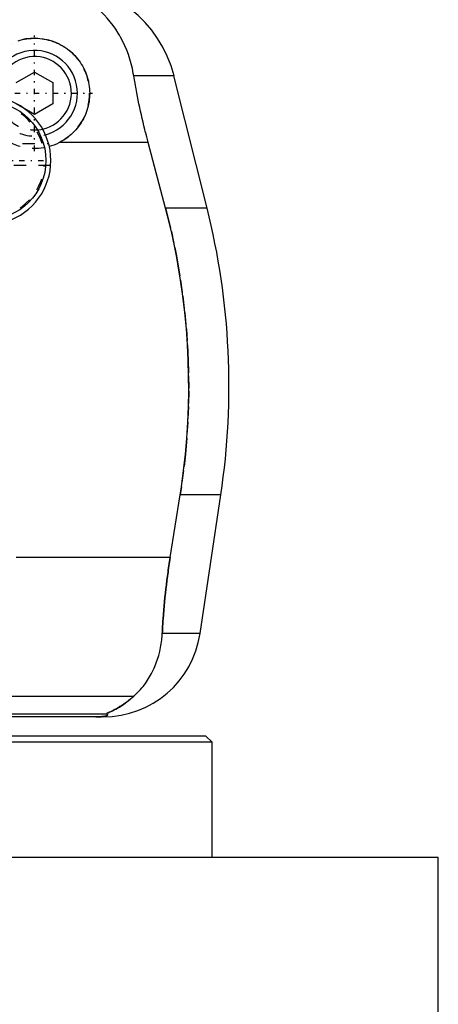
# Model space of a CAD drawing. Extents: x -90 to 90, y -319 to 558.
# Tile 6 of 11: x 45 to 80, y -24 to 57. Entities that reach past the tile are written whole.
import ezdxf

# ---------------------------------------------------------------- set-up
doc = ezdxf.new("R2010")
doc.units = 0
doc.linetypes.add('CENTER', pattern=[1.5, 0.45, -0.5, 0.05, -0.5])
doc.linetypes.add('DASHED', pattern=[2, 1, -1])
for name, color, linetype in [('AM_0', 7, 'CONTINUOUS'), ('AM_3', 7, 'DASHED'), ('AM_7', 7, 'CENTER')]:
    doc.layers.add(name, color=color, linetype=linetype)

msp = doc.modelspace()

# ---------------------------------------------------------------- linework, layer by layer
at = {"layer": 'AM_0', "color": 7, "linetype": 'CONTINUOUS'}
for p, q in [((45, 51.866), (46.5, 52.732)), ((46.5, 52.732), (48, 51.866)), ((57.893, 52.426), (54.602, 52.426)), ((60.596, 41.616), (57.893, 52.426)), ((48, 51.866), (48, 50.134)), ((46.5, 49.268), (45, 50.134)), ((48, 50.134), (46.5, 49.268)), ((55.781, 46.968), (48.498, 46.968)), ((57.2, 41.616), (55.781, 46.968)), ((60.596, 41.616), (57.2, 41.616)), ((57.58, 13.032), (58.394, 18.159)), ((61.724, 18.159), (58.394, 18.159)), ((60.021, 6.813), (61.724, 18.159)), ((57.58, 13.032), (45, 13.032)), ((60.021, 6.813), (56.932, 6.813)), ((21.4, 1.693), (54.6, 1.693)), ((29.831, 0.254), (52.378, 0.254)), ((52.11, 0), (30.286, 0)), ((60.5, -1.58), (38.837, -1.58)), ((61, -2.08), (60.5, -1.58)), ((61, -2.08), (38.684, -2.08)), ((61, -11.5), (61, -2.08)), ((79.5, -11.5), (20.023, -11.5)), ((79.5, -28.2), (79.5, -11.5))]:
    msp.add_line(p, q, dxfattribs=at)
for points in [[(54.602, 52.426, 0), (54.568, 52.624, 0), (54.487, 53.017, 0), (54.393, 53.404, 0), (54.34, 53.595, 0), (54.284, 53.785, 0), (54.161, 54.159, 0), (54.024, 54.526, 0), (53.873, 54.885, 0), (53.708, 55.236, 0), (53.529, 55.579, 0), (53.435, 55.747, 0), (53.337, 55.912, 0), (53.131, 56.236, 0), (52.912, 56.55, 0), (52.68, 56.852, 0), (52.435, 57.144, 0), (52.177, 57.424, 0), (52.043, 57.559, 0), (51.906, 57.692, 0), (51.622, 57.947, 0), (51.326, 58.19, 0), (51.173, 58.307, 0)], [(45.143, 55.29, 0), (45.319, 55.342, 0), (45.498, 55.387, 0), (45.677, 55.424, 0), (45.857, 55.454, 0), (46.037, 55.476, 0), (46.127, 55.485, 0), (46.216, 55.491, 0), (46.395, 55.499, 0), (46.571, 55.499, 0), (46.749, 55.493, 0), (46.928, 55.48, 0), (47.108, 55.459, 0), (47.198, 55.446, 0), (47.288, 55.43, 0), (47.468, 55.395, 0), (47.646, 55.352, 0), (47.823, 55.301, 0), (47.998, 55.243, 0), (48.171, 55.178, 0), (48.256, 55.143, 0), (48.34, 55.107, 0), (48.505, 55.028, 0), (48.667, 54.944, 0), (48.747, 54.899, 0), (48.825, 54.853, 0), (48.978, 54.756, 0), (49.125, 54.655, 0), (49.197, 54.602, 0), (49.268, 54.548, 0), (49.404, 54.437, 0), (49.535, 54.323, 0), (49.659, 54.205, 0), (49.778, 54.083, 0), (49.894, 53.955, 0), (49.951, 53.888, 0), (50.006, 53.821, 0), (50.114, 53.681, 0), (50.217, 53.537, 0), (50.314, 53.388, 0), (50.406, 53.235, 0), (50.492, 53.077, 0), (50.533, 52.997, 0), (50.572, 52.916, 0), (50.645, 52.751, 0), (50.712, 52.584, 0), (50.772, 52.413, 0), (50.825, 52.241, 0), (50.872, 52.067, 0), (50.892, 51.98, 0), (50.911, 51.892, 0), (50.943, 51.716, 0), (50.967, 51.54, 0), (50.985, 51.364, 0), (50.996, 51.189, 0), (51, 51.016, 0), (50.999, 50.929, 0), (50.997, 50.842, 0), (50.988, 50.666, 0), (50.971, 50.489, 0), (50.947, 50.31, 0), (50.915, 50.132, 0), (50.876, 49.953, 0), (50.854, 49.864, 0), (50.83, 49.775, 0), (50.776, 49.598, 0), (50.715, 49.423, 0), (50.681, 49.336, 0), (50.646, 49.251, 0), (50.57, 49.081, 0), (50.488, 48.914, 0), (50.444, 48.833, 0), (50.398, 48.752, 0), (50.303, 48.594, 0), (50.201, 48.44, 0), (50.094, 48.292, 0), (49.981, 48.149, 0), (49.864, 48.012, 0), (49.804, 47.945, 0), (49.743, 47.881, 0), (49.618, 47.756, 0), (49.487, 47.635, 0), (49.35, 47.518, 0), (49.207, 47.405, 0), (49.058, 47.298, 0), (48.982, 47.246, 0), (48.904, 47.196, 0), (48.745, 47.1, 0), (48.581, 47.01, 0), (48.498, 46.968, 0)], [(55.781, 46.968, 0), (55.741, 47.12, 0), (55.662, 47.424, 0), (55.585, 47.726, 0), (55.547, 47.877, 0), (55.51, 48.027, 0), (55.436, 48.327, 0), (55.365, 48.626, 0), (55.296, 48.924, 0), (55.227, 49.223, 0), (55.161, 49.525, 0), (55.128, 49.676, 0), (55.095, 49.827, 0), (55.031, 50.131, 0), (54.968, 50.435, 0), (54.907, 50.741, 0), (54.848, 51.047, 0), (54.79, 51.353, 0), (54.762, 51.506, 0), (54.735, 51.66, 0), (54.68, 51.966, 0), (54.628, 52.273, 0), (54.602, 52.426, 0)], [(58.394, 18.159, 0), (58.495, 18.825, 0), (58.674, 20.156, 0), (58.821, 21.482, 0), (58.882, 22.142, 0), (58.935, 22.799, 0), (59.018, 24.102, 0), (59.071, 25.384, 0), (59.094, 26.642, 0), (59.089, 27.883, 0), (59.057, 29.149, 0), (59.03, 29.791, 0), (58.995, 30.438, 0), (58.902, 31.746, 0), (58.777, 33.067, 0), (58.62, 34.395, 0), (58.431, 35.726, 0), (58.21, 37.055, 0), (58.088, 37.717, 0), (57.958, 38.376, 0), (57.676, 39.685, 0), (57.366, 40.978, 0), (57.2, 41.616, 0)], [(56.932, 6.813, 0), (56.941, 6.985, 0), (56.96, 7.331, 0), (56.981, 7.678, 0), (56.992, 7.852, 0), (57.004, 8.026, 0), (57.03, 8.374, 0), (57.058, 8.723, 0), (57.088, 9.071, 0), (57.12, 9.42, 0), (57.155, 9.769, 0), (57.173, 9.943, 0), (57.191, 10.117, 0), (57.23, 10.464, 0), (57.27, 10.81, 0), (57.313, 11.155, 0), (57.357, 11.498, 0), (57.403, 11.84, 0), (57.427, 12.01, 0), (57.451, 12.18, 0), (57.501, 12.52, 0), (57.553, 12.861, 0), (57.58, 13.032, 0)], [(54.6, 1.693, 0), (54.718, 1.8, 0), (54.945, 2.021, 0), (55.16, 2.253, 0), (55.263, 2.372, 0), (55.363, 2.494, 0), (55.554, 2.744, 0), (55.733, 3.004, 0), (55.901, 3.271, 0), (56.056, 3.547, 0), (56.199, 3.831, 0), (56.266, 3.975, 0), (56.33, 4.121, 0), (56.448, 4.419, 0), (56.554, 4.722, 0), (56.647, 5.031, 0), (56.727, 5.345, 0), (56.795, 5.664, 0), (56.824, 5.825, 0), (56.85, 5.988, 0), (56.893, 6.315, 0), (56.922, 6.646, 0), (56.932, 6.813, 0)], [(52.378, 0.254, 0), (52.377, 0.255, 0), (52.376, 0.256, 0), (52.375, 0.258, 0), (52.375, 0.259, 0), (52.376, 0.26, 0), (52.377, 0.263, 0), (52.379, 0.265, 0), (52.381, 0.268, 0), (52.385, 0.271, 0), (52.389, 0.274, 0), (52.391, 0.275, 0), (52.394, 0.277, 0), (52.4, 0.281, 0), (52.406, 0.284, 0), (52.413, 0.288, 0), (52.421, 0.292, 0), (52.429, 0.296, 0), (52.433, 0.299, 0), (52.438, 0.301, 0), (52.447, 0.306, 0), (52.457, 0.31, 0), (52.462, 0.313, 0), (52.468, 0.315, 0), (52.479, 0.321, 0), (52.49, 0.326, 0), (52.496, 0.329, 0), (52.502, 0.331, 0), (52.514, 0.337, 0), (52.527, 0.343, 0), (52.54, 0.349, 0), (52.553, 0.355, 0), (52.567, 0.361, 0), (52.574, 0.364, 0), (52.581, 0.368, 0), (52.595, 0.374, 0), (52.61, 0.381, 0), (52.663, 0.405, 0), (52.763, 0.452, 0), (52.876, 0.506, 0), (52.999, 0.568, 0), (53.064, 0.602, 0), (53.132, 0.638, 0), (53.273, 0.717, 0), (53.426, 0.807, 0), (53.588, 0.908, 0), (53.758, 1.021, 0), (53.936, 1.147, 0), (54.027, 1.214, 0), (54.12, 1.286, 0), (54.309, 1.438, 0), (54.502, 1.605, 0), (54.6, 1.693, 0)], [(51.492, 0, 0), (51.497, 0, 0), (51.506, 0, 0), (51.516, 0, 0), (51.521, 0, 0), (51.525, 0, 0), (51.535, 0, 0), (51.544, 0, 0), (51.553, 0, 0), (51.562, 0, 0), (51.57, 0, 0), (51.574, 0, 0), (51.579, 0, 0), (51.587, 0.001, 0), (51.596, 0.001, 0), (51.605, 0.001, 0), (51.614, 0.001, 0), (51.623, 0.001, 0), (51.627, 0.001, 0), (51.631, 0.001, 0), (51.64, 0.001, 0), (51.649, 0.002, 0), (51.653, 0.002, 0), (51.657, 0.002, 0), (51.666, 0.002, 0), (51.674, 0.002, 0), (51.678, 0.002, 0), (51.682, 0.002, 0), (51.689, 0.003, 0), (51.697, 0.003, 0), (51.704, 0.003, 0), (51.712, 0.003, 0), (51.719, 0.003, 0), (51.723, 0.004, 0), (51.726, 0.004, 0), (51.734, 0.004, 0), (51.741, 0.004, 0), (51.748, 0.004, 0), (51.756, 0.005, 0), (51.763, 0.005, 0), (51.766, 0.005, 0), (51.77, 0.005, 0), (51.777, 0.006, 0), (51.784, 0.006, 0), (51.79, 0.006, 0), (51.797, 0.007, 0), (51.803, 0.007, 0), (51.807, 0.007, 0), (51.81, 0.007, 0), (51.816, 0.007, 0), (51.822, 0.008, 0), (51.842, 0.009, 0), (51.874, 0.011, 0), (51.89, 0.012, 0), (51.905, 0.013, 0), (51.934, 0.015, 0), (51.962, 0.017, 0), (51.988, 0.019, 0), (52.012, 0.022, 0), (52.035, 0.024, 0), (52.046, 0.025, 0), (52.057, 0.026, 0), (52.077, 0.029, 0), (52.096, 0.031, 0), (52.105, 0.032, 0), (52.113, 0.033, 0), (52.129, 0.036, 0), (52.145, 0.038, 0), (52.153, 0.039, 0), (52.16, 0.04, 0), (52.175, 0.043, 0), (52.189, 0.045, 0), (52.234, 0.053, 0), (52.298, 0.069, 0), (52.348, 0.084, 0), (52.386, 0.099, 0), (52.413, 0.113, 0), (52.423, 0.121, 0), (52.432, 0.128, 0), (52.445, 0.142, 0), (52.452, 0.157, 0), (52.454, 0.171, 0), (52.451, 0.186, 0), (52.443, 0.201, 0), (52.437, 0.209, 0), (52.43, 0.216, 0), (52.412, 0.231, 0), (52.391, 0.247, 0), (52.378, 0.254, 0)]]:
    msp.add_polyline3d(points, dxfattribs=at)
msp.add_circle((42.575, 45.5), 4.85, dxfattribs=at)
for centre, radius, start, end in [((48.192, 50), 10, 14.03784, 90), ((46.5, 51), 3.5, 284.58117, 184.39276), ((46.5, 51), 3, 282.55225, 186.42168), ((42.575, 45.5), 5.25, 215.95057, 144.04943), ((46.5, 51), 4.5, 285.39858, 296.36283), ((2.388, 27.062), 60, 351.46703, 14.03784), ((52.11, 8), 8, 270, 351.46703)]:
    msp.add_arc(centre, radius, start, end, dxfattribs=at)
at = {"layer": 'AM_3', "color": 6, "linetype": 'DASHED'}
for p, q in [((37.515, 46.9), (47.635, 46.9)), ((47.81, 45.1), (37.5, 45.1))]:
    msp.add_line(p, q, dxfattribs=at)
for points in [[(57.2, 41.616, 0), (57.366, 40.978, 0), (57.676, 39.685, 0), (57.958, 38.376, 0), (58.088, 37.717, 0), (58.21, 37.055, 0), (58.431, 35.726, 0), (58.62, 34.395, 0), (58.777, 33.067, 0), (58.902, 31.746, 0), (58.995, 30.438, 0), (59.03, 29.791, 0), (59.057, 29.149, 0), (59.089, 27.883, 0), (59.094, 26.642, 0), (59.071, 25.384, 0), (59.018, 24.102, 0), (58.935, 22.799, 0), (58.882, 22.142, 0), (58.821, 21.482, 0), (58.674, 20.156, 0), (58.495, 18.825, 0), (58.394, 18.159, 0)], [(57.58, 13.032, 0), (57.553, 12.861, 0), (57.501, 12.52, 0), (57.451, 12.18, 0), (57.427, 12.01, 0), (57.403, 11.84, 0), (57.357, 11.498, 0), (57.313, 11.155, 0), (57.27, 10.81, 0), (57.23, 10.464, 0), (57.191, 10.117, 0), (57.173, 9.943, 0), (57.155, 9.769, 0), (57.12, 9.42, 0), (57.088, 9.071, 0), (57.058, 8.723, 0), (57.03, 8.374, 0), (57.004, 8.026, 0), (56.992, 7.852, 0), (56.981, 7.678, 0), (56.96, 7.331, 0), (56.941, 6.985, 0), (56.932, 6.813, 0)], [(54.6, 1.693, 0), (54.508, 1.609, 0), (54.325, 1.451, 0), (54.145, 1.305, 0), (54.057, 1.237, 0), (53.97, 1.172, 0), (53.799, 1.049, 0), (53.635, 0.938, 0), (53.477, 0.838, 0), (53.327, 0.748, 0), (53.184, 0.667, 0), (53.116, 0.63, 0), (53.051, 0.595, 0), (52.927, 0.531, 0), (52.812, 0.475, 0), (52.704, 0.424, 0), (52.644, 0.396, 0), (52.628, 0.389, 0), (52.612, 0.382, 0), (52.604, 0.378, 0), (52.596, 0.374, 0), (52.581, 0.367, 0), (52.566, 0.361, 0), (52.551, 0.354, 0), (52.537, 0.347, 0), (52.523, 0.341, 0), (52.516, 0.338, 0), (52.509, 0.335, 0), (52.496, 0.329, 0), (52.484, 0.323, 0), (52.478, 0.32, 0), (52.472, 0.317, 0), (52.46, 0.312, 0), (52.449, 0.307, 0), (52.444, 0.304, 0), (52.439, 0.302, 0), (52.429, 0.297, 0), (52.421, 0.292, 0), (52.412, 0.288, 0), (52.405, 0.284, 0), (52.398, 0.28, 0), (52.395, 0.278, 0), (52.392, 0.276, 0), (52.387, 0.272, 0), (52.383, 0.269, 0), (52.38, 0.266, 0), (52.377, 0.263, 0), (52.376, 0.261, 0), (52.375, 0.26, 0), (52.375, 0.259, 0), (52.376, 0.257, 0), (52.377, 0.255, 0), (52.378, 0.254, 0)], [(52.378, 0.254, 0), (52.391, 0.247, 0), (52.412, 0.231, 0), (52.43, 0.216, 0), (52.437, 0.209, 0), (52.443, 0.201, 0), (52.451, 0.186, 0), (52.454, 0.171, 0), (52.452, 0.157, 0), (52.445, 0.142, 0), (52.432, 0.128, 0), (52.423, 0.121, 0), (52.413, 0.113, 0), (52.386, 0.099, 0), (52.348, 0.084, 0), (52.298, 0.069, 0), (52.234, 0.053, 0), (52.189, 0.045, 0), (52.175, 0.043, 0), (52.16, 0.04, 0), (52.153, 0.039, 0), (52.145, 0.038, 0), (52.129, 0.036, 0), (52.113, 0.033, 0), (52.105, 0.032, 0), (52.096, 0.031, 0), (52.077, 0.029, 0), (52.057, 0.026, 0), (52.046, 0.025, 0), (52.035, 0.024, 0), (52.012, 0.022, 0), (51.988, 0.019, 0), (51.962, 0.017, 0), (51.934, 0.015, 0), (51.905, 0.013, 0), (51.89, 0.012, 0), (51.874, 0.011, 0), (51.842, 0.009, 0), (51.822, 0.008, 0), (51.816, 0.007, 0), (51.81, 0.007, 0), (51.807, 0.007, 0), (51.803, 0.007, 0), (51.797, 0.007, 0), (51.79, 0.006, 0), (51.784, 0.006, 0), (51.777, 0.006, 0), (51.77, 0.005, 0), (51.766, 0.005, 0), (51.763, 0.005, 0), (51.756, 0.005, 0), (51.748, 0.004, 0), (51.741, 0.004, 0), (51.734, 0.004, 0), (51.726, 0.004, 0), (51.723, 0.004, 0), (51.719, 0.003, 0), (51.712, 0.003, 0), (51.704, 0.003, 0), (51.697, 0.003, 0), (51.689, 0.003, 0), (51.682, 0.002, 0), (51.678, 0.002, 0), (51.674, 0.002, 0), (51.666, 0.002, 0), (51.657, 0.002, 0), (51.653, 0.002, 0), (51.649, 0.002, 0), (51.64, 0.001, 0), (51.631, 0.001, 0), (51.627, 0.001, 0), (51.623, 0.001, 0), (51.614, 0.001, 0), (51.605, 0.001, 0), (51.596, 0.001, 0), (51.587, 0.001, 0), (51.579, 0, 0), (51.574, 0, 0), (51.57, 0, 0), (51.562, 0, 0), (51.553, 0, 0), (51.544, 0, 0), (51.535, 0, 0), (51.525, 0, 0), (51.521, 0, 0), (51.516, 0, 0), (51.506, 0, 0), (51.497, 0, 0), (51.492, 0, 0)]]:
    msp.add_polyline3d(points, dxfattribs=at)
for centre, radius, start, end in [((46.5, 51), 4.5, 296.36283, 285.39858), ((46.5, 51), 3.5, 184.39276, 284.58117), ((42.575, 45.5), 4.75, 17.14176, 162.85824), ((46.5, 51), 3, 186.42168, 282.55225), ((42.575, 45.5), 4.75, 184.83063, 355.16937)]:
    msp.add_arc(centre, radius, start, end, dxfattribs=at)
at = {"layer": 'AM_7', "color": 4, "linetype": 'CENTER'}
for p, q in [((46.5, 46.275), (46.5, 55.725)), ((41.775, 51), (51.225, 51)), ((37.483, 45.5), (47.667, 45.5))]:
    msp.add_line(p, q, dxfattribs=at)

doc.saveas('drawing.dxf')
